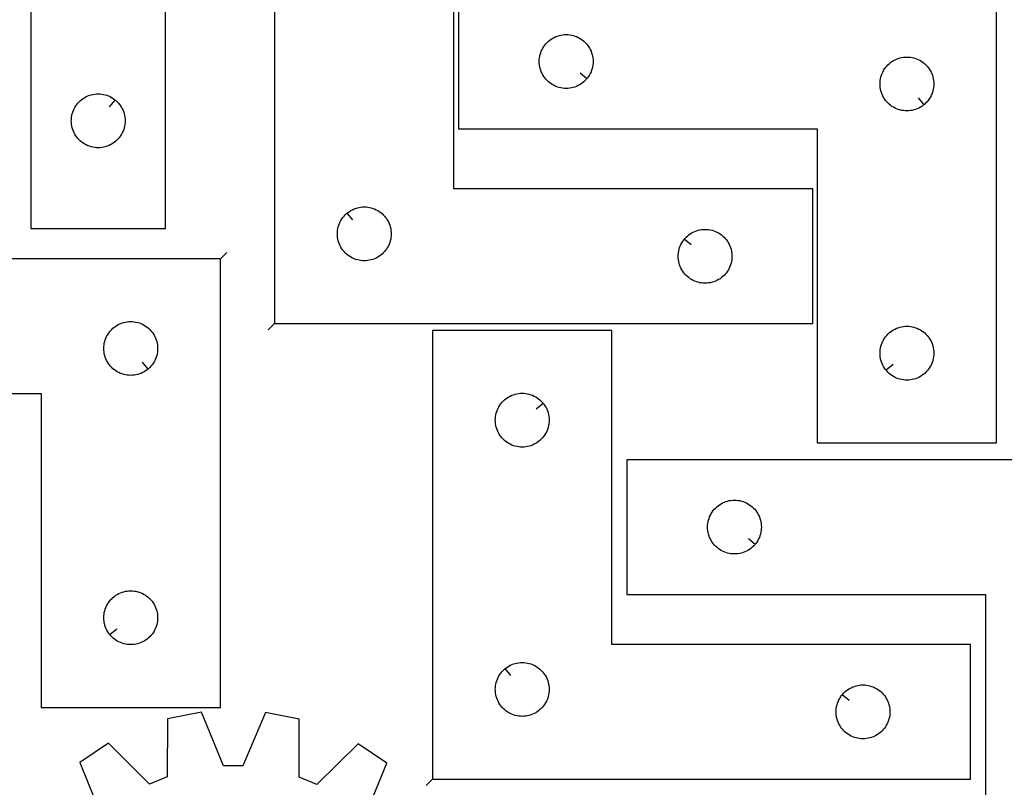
# Model space of a CAD drawing. Header units: millimetres. Extents: x 7 to 1243, y 7 to 1753.
# Tile 11 of 18: x 192 to 521, y 1255 to 1512. Entities that reach past the tile are written whole.
import ezdxf

# ---------------------------------------------------------------- set-up
doc = ezdxf.new("R2010")
doc.units = ezdxf.units.MM
doc.layers.add('CUT', color=7, linetype='CONTINUOUS', true_color=0x000000)
doc.layers.add('LEADIN', color=1, linetype='CONTINUOUS', true_color=0xff0000)

msp = doc.modelspace()

# ---------------------------------------------------------------- linework, layer by layer
at = {"layer": 'CUT'}
for points in [[(195.734944, 1621.996983), (195.734944, 1441.996983), (240.734944, 1441.996983), (240.734944, 1561.996983), (345.734944, 1561.996983), (345.734944, 1621.996983)], [(277.253562, 1410.20773), (457.253562, 1410.20773), (457.253562, 1455.20773), (337.253562, 1455.20773), (337.253562, 1560.20773), (277.253562, 1560.20773)], [(518.781589, 1520.317238), (338.781589, 1520.317238), (338.781589, 1475.317238), (458.781589, 1475.317238), (458.781589, 1370.317238), (518.781589, 1370.317238)], [(381.734958, 1492.110756), (381.548148, 1491.883126), (381.14555, 1491.453277), (380.715702, 1491.05068), (380.260442, 1490.677058), (379.781721, 1490.334012), (379.281589, 1490.02301), (378.762188, 1489.745384), (378.22574, 1489.502323), (377.674544, 1489.294867), (377.110961, 1489.123906), (376.537402, 1488.990171), (375.956325, 1488.894235), (375.370217, 1488.836508), (374.781589, 1488.817238), (374.192961, 1488.836508), (373.606854, 1488.894235), (373.025776, 1488.990171), (372.452218, 1489.123906), (371.888634, 1489.294867), (371.337438, 1489.502323), (370.800991, 1489.745384), (370.281589, 1490.02301), (369.781457, 1490.334012), (369.302736, 1490.677058), (368.847477, 1491.05068), (368.417628, 1491.453277), (368.015031, 1491.883126), (367.641409, 1492.338386), (367.298363, 1492.817106), (366.987361, 1493.317238), (366.709735, 1493.83664), (366.466674, 1494.373088), (366.259218, 1494.924283), (366.088257, 1495.487867), (365.954522, 1496.061426), (365.858586, 1496.642503), (365.800859, 1497.22861), (365.781589, 1497.817238), (365.800859, 1498.405867), (365.858586, 1498.991974), (365.954522, 1499.573051), (366.088257, 1500.14661), (366.259218, 1500.710194), (366.466674, 1501.261389), (366.709735, 1501.797837), (366.987361, 1502.317238), (367.298363, 1502.817371), (367.641409, 1503.296091), (368.015031, 1503.751351), (368.417628, 1504.181199), (368.847477, 1504.583797), (369.302736, 1504.957418), (369.781457, 1505.300465), (370.281589, 1505.611467), (370.800991, 1505.889093), (371.337438, 1506.132154), (371.888634, 1506.33961), (372.452218, 1506.510571), (373.025776, 1506.644306), (373.606854, 1506.740242), (374.192961, 1506.797969), (374.781589, 1506.817238), (375.370217, 1506.797969), (375.956325, 1506.740242), (376.537402, 1506.644306), (377.110961, 1506.510571), (377.674544, 1506.33961), (378.22574, 1506.132154), (378.762188, 1505.889093), (379.281589, 1505.611467), (379.781721, 1505.300465), (380.260442, 1504.957418), (380.715702, 1504.583797), (381.14555, 1504.181199), (381.548148, 1503.751351), (381.921769, 1503.296091), (382.264816, 1502.817371), (382.575818, 1502.317238), (382.853444, 1501.797837), (383.096505, 1501.261389), (383.30396, 1500.710194), (383.474922, 1500.14661), (383.608657, 1499.573051), (383.704593, 1498.991974), (383.76232, 1498.405867), (383.781589, 1497.817238), (383.76232, 1497.22861), (383.704593, 1496.642503), (383.608657, 1496.061426), (383.474922, 1495.487867), (383.30396, 1494.924283), (383.096505, 1494.373088), (382.853444, 1493.83664), (382.575818, 1493.317238), (382.264816, 1492.817106), (381.921769, 1492.338386)], [(494.488072, 1483.363869), (494.260442, 1483.177058), (493.781721, 1482.834012), (493.281589, 1482.52301), (492.762188, 1482.245384), (492.22574, 1482.002323), (491.674544, 1481.794867), (491.110961, 1481.623906), (490.537402, 1481.490171), (489.956325, 1481.394235), (489.370217, 1481.336508), (488.781589, 1481.317238), (488.192961, 1481.336508), (487.606854, 1481.394235), (487.025776, 1481.490171), (486.452218, 1481.623906), (485.888634, 1481.794867), (485.337438, 1482.002323), (484.800991, 1482.245384), (484.281589, 1482.52301), (483.781457, 1482.834012), (483.302736, 1483.177058), (482.847477, 1483.55068), (482.417628, 1483.953277), (482.015031, 1484.383126), (481.641409, 1484.838386), (481.298363, 1485.317106), (480.987361, 1485.817238), (480.709735, 1486.33664), (480.466674, 1486.873088), (480.259218, 1487.424283), (480.088257, 1487.987867), (479.954522, 1488.561426), (479.858586, 1489.142503), (479.800859, 1489.72861), (479.781589, 1490.317238), (479.800859, 1490.905867), (479.858586, 1491.491974), (479.954522, 1492.073051), (480.088257, 1492.64661), (480.259218, 1493.210194), (480.466674, 1493.761389), (480.709735, 1494.297837), (480.987361, 1494.817238), (481.298363, 1495.317371), (481.641409, 1495.796091), (482.015031, 1496.251351), (482.417628, 1496.681199), (482.847477, 1497.083797), (483.302736, 1497.457418), (483.781457, 1497.800465), (484.281589, 1498.111467), (484.800991, 1498.389093), (485.337438, 1498.632154), (485.888634, 1498.83961), (486.452218, 1499.010571), (487.025776, 1499.144306), (487.606854, 1499.240242), (488.192961, 1499.297969), (488.781589, 1499.317238), (489.370217, 1499.297969), (489.956325, 1499.240242), (490.537402, 1499.144306), (491.110961, 1499.010571), (491.674544, 1498.83961), (492.22574, 1498.632154), (492.762188, 1498.389093), (493.281589, 1498.111467), (493.781721, 1497.800465), (494.260442, 1497.457418), (494.715702, 1497.083797), (495.14555, 1496.681199), (495.548148, 1496.251351), (495.921769, 1495.796091), (496.264816, 1495.317371), (496.575818, 1494.817238), (496.853444, 1494.297837), (497.096505, 1493.761389), (497.30396, 1493.210194), (497.474922, 1492.64661), (497.608657, 1492.073051), (497.704593, 1491.491974), (497.76232, 1490.905867), (497.781589, 1490.317238), (497.76232, 1489.72861), (497.704593, 1489.142503), (497.608657, 1488.561426), (497.474922, 1487.987867), (497.30396, 1487.424283), (497.096505, 1486.873088), (496.853444, 1486.33664), (496.575818, 1485.817238), (496.264816, 1485.317106), (495.921769, 1484.838386), (495.548148, 1484.383126), (495.14555, 1483.953277), (494.715702, 1483.55068)], [(223.941426, 1484.950352), (224.169056, 1484.763541), (224.598905, 1484.360944), (225.001502, 1483.931095), (225.375124, 1483.475836), (225.71817, 1482.997115), (226.029172, 1482.496983), (226.306799, 1481.977581), (226.54986, 1481.441134), (226.757315, 1480.889938), (226.928276, 1480.326355), (227.062011, 1479.752796), (227.157948, 1479.171719), (227.215674, 1478.585611), (227.234944, 1477.996983), (227.215674, 1477.408355), (227.157948, 1476.822247), (227.062011, 1476.24117), (226.928276, 1475.667612), (226.757315, 1475.104028), (226.54986, 1474.552832), (226.306799, 1474.016385), (226.029172, 1473.496983), (225.71817, 1472.996851), (225.375124, 1472.51813), (225.001502, 1472.062871), (224.598905, 1471.633022), (224.169056, 1471.230425), (223.713797, 1470.856803), (223.235076, 1470.513757), (222.734944, 1470.202755), (222.215542, 1469.925128), (221.679095, 1469.682067), (221.127899, 1469.474612), (220.564315, 1469.303651), (219.990757, 1469.169916), (219.40968, 1469.073979), (218.823572, 1469.016253), (218.234944, 1468.996983), (217.646316, 1469.016253), (217.060208, 1469.073979), (216.479131, 1469.169916), (215.905572, 1469.303651), (215.341989, 1469.474612), (214.790793, 1469.682067), (214.254346, 1469.925128), (213.734944, 1470.202755), (213.234812, 1470.513757), (212.756091, 1470.856803), (212.300832, 1471.230425), (211.870983, 1471.633022), (211.468386, 1472.062871), (211.094764, 1472.51813), (210.751717, 1472.996851), (210.440715, 1473.496983), (210.163089, 1474.016385), (209.920028, 1474.552832), (209.712573, 1475.104028), (209.541611, 1475.667612), (209.407876, 1476.24117), (209.31194, 1476.822247), (209.254214, 1477.408355), (209.234944, 1477.996983), (209.254214, 1478.585611), (209.31194, 1479.171719), (209.407876, 1479.752796), (209.541611, 1480.326355), (209.712573, 1480.889938), (209.920028, 1481.441134), (210.163089, 1481.977581), (210.440715, 1482.496983), (210.751717, 1482.997115), (211.094764, 1483.475836), (211.468386, 1483.931095), (211.870983, 1484.360944), (212.300832, 1484.763541), (212.756091, 1485.137163), (213.234812, 1485.48021), (213.734944, 1485.791212), (214.254346, 1486.068838), (214.790793, 1486.311899), (215.341989, 1486.519354), (215.905572, 1486.690316), (216.479131, 1486.824051), (217.060208, 1486.919987), (217.646316, 1486.977713), (218.234944, 1486.996983), (218.823572, 1486.977713), (219.40968, 1486.919987), (219.990757, 1486.824051), (220.564315, 1486.690316), (221.127899, 1486.519354), (221.679095, 1486.311899), (222.215542, 1486.068838), (222.734944, 1485.791212), (223.235076, 1485.48021), (223.713797, 1485.137163)], [(301.547079, 1447.161099), (301.774709, 1447.34791), (302.25343, 1447.690957), (302.753562, 1448.001959), (303.272964, 1448.279585), (303.809411, 1448.522646), (304.360607, 1448.730101), (304.924191, 1448.901063), (305.497749, 1449.034798), (306.078826, 1449.130734), (306.664934, 1449.18846), (307.253562, 1449.20773), (307.84219, 1449.18846), (308.428298, 1449.130734), (309.009375, 1449.034798), (309.582933, 1448.901063), (310.146517, 1448.730101), (310.697713, 1448.522646), (311.23416, 1448.279585), (311.753562, 1448.001959), (312.253694, 1447.690957), (312.732415, 1447.34791), (313.187674, 1446.974288), (313.617523, 1446.571691), (314.02012, 1446.141843), (314.393742, 1445.686583), (314.736788, 1445.207862), (315.047791, 1444.70773), (315.325417, 1444.188328), (315.568478, 1443.651881), (315.775933, 1443.100685), (315.946894, 1442.537102), (316.08063, 1441.963543), (316.176566, 1441.382466), (316.234292, 1440.796358), (316.253562, 1440.20773), (316.234292, 1439.619102), (316.176566, 1439.032994), (316.08063, 1438.451917), (315.946894, 1437.878359), (315.775933, 1437.314775), (315.568478, 1436.763579), (315.325417, 1436.227132), (315.047791, 1435.70773), (314.736788, 1435.207598), (314.393742, 1434.728877), (314.02012, 1434.273618), (313.617523, 1433.843769), (313.187674, 1433.441172), (312.732415, 1433.06755), (312.253694, 1432.724504), (311.753562, 1432.413502), (311.23416, 1432.135876), (310.697713, 1431.892814), (310.146517, 1431.685359), (309.582933, 1431.514398), (309.009375, 1431.380663), (308.428298, 1431.284726), (307.84219, 1431.227), (307.253562, 1431.20773), (306.664934, 1431.227), (306.078826, 1431.284726), (305.497749, 1431.380663), (304.924191, 1431.514398), (304.360607, 1431.685359), (303.809411, 1431.892814), (303.272964, 1432.135876), (302.753562, 1432.413502), (302.25343, 1432.724504), (301.774709, 1433.06755), (301.31945, 1433.441172), (300.889601, 1433.843769), (300.487004, 1434.273618), (300.113382, 1434.728877), (299.770335, 1435.207598), (299.459333, 1435.70773), (299.181707, 1436.227132), (298.938646, 1436.763579), (298.731191, 1437.314775), (298.56023, 1437.878359), (298.426494, 1438.451917), (298.330558, 1439.032994), (298.272832, 1439.619102), (298.253562, 1440.20773), (298.272832, 1440.796358), (298.330558, 1441.382466), (298.426494, 1441.963543), (298.56023, 1442.537102), (298.731191, 1443.100685), (298.938646, 1443.651881), (299.181707, 1444.188328), (299.459333, 1444.70773), (299.770335, 1445.207862), (300.113382, 1445.686583), (300.487004, 1446.141843), (300.889601, 1446.571691), (301.31945, 1446.974288)], [(414.300193, 1438.414213), (414.487004, 1438.641843), (414.889601, 1439.071691), (415.31945, 1439.474288), (415.774709, 1439.84791), (416.25343, 1440.190957), (416.753562, 1440.501959), (417.272964, 1440.779585), (417.809411, 1441.022646), (418.360607, 1441.230101), (418.924191, 1441.401063), (419.497749, 1441.534798), (420.078826, 1441.630734), (420.664934, 1441.68846), (421.253562, 1441.70773), (421.84219, 1441.68846), (422.428298, 1441.630734), (423.009375, 1441.534798), (423.582933, 1441.401063), (424.146517, 1441.230101), (424.697713, 1441.022646), (425.23416, 1440.779585), (425.753562, 1440.501959), (426.253694, 1440.190957), (426.732415, 1439.84791), (427.187674, 1439.474288), (427.617523, 1439.071691), (428.02012, 1438.641843), (428.393742, 1438.186583), (428.736788, 1437.707862), (429.047791, 1437.20773), (429.325417, 1436.688328), (429.568478, 1436.151881), (429.775933, 1435.600685), (429.946894, 1435.037102), (430.08063, 1434.463543), (430.176566, 1433.882466), (430.234292, 1433.296358), (430.253562, 1432.70773), (430.234292, 1432.119102), (430.176566, 1431.532994), (430.08063, 1430.951917), (429.946894, 1430.378359), (429.775933, 1429.814775), (429.568478, 1429.263579), (429.325417, 1428.727132), (429.047791, 1428.20773), (428.736788, 1427.707598), (428.393742, 1427.228877), (428.02012, 1426.773618), (427.617523, 1426.343769), (427.187674, 1425.941172), (426.732415, 1425.56755), (426.253694, 1425.224504), (425.753562, 1424.913502), (425.23416, 1424.635876), (424.697713, 1424.392814), (424.146517, 1424.185359), (423.582933, 1424.014398), (423.009375, 1423.880663), (422.428298, 1423.784726), (421.84219, 1423.727), (421.253562, 1423.70773), (420.664934, 1423.727), (420.078826, 1423.784726), (419.497749, 1423.880663), (418.924191, 1424.014398), (418.360607, 1424.185359), (417.809411, 1424.392814), (417.272964, 1424.635876), (416.753562, 1424.913502), (416.25343, 1425.224504), (415.774709, 1425.56755), (415.31945, 1425.941172), (414.889601, 1426.343769), (414.487004, 1426.773618), (414.113382, 1427.228877), (413.770335, 1427.707598), (413.459333, 1428.20773), (413.181707, 1428.727132), (412.938646, 1429.263579), (412.731191, 1429.814775), (412.56023, 1430.378359), (412.426494, 1430.951917), (412.330558, 1431.532994), (412.272832, 1432.119102), (412.253562, 1432.70773), (412.272832, 1433.296358), (412.330558, 1433.882466), (412.426494, 1434.463543), (412.56023, 1435.037102), (412.731191, 1435.600685), (412.938646, 1436.151881), (413.181707, 1436.688328), (413.459333, 1437.20773), (413.770335, 1437.707862), (414.113382, 1438.186583)], [(259.115085, 1431.89927), (79.115085, 1431.89927), (79.115085, 1386.89927), (199.115085, 1386.89927), (199.115085, 1281.89927), (259.115085, 1281.89927)], [(234.821568, 1394.945901), (234.593938, 1394.75909), (234.115217, 1394.416043), (233.615085, 1394.105041), (233.095684, 1393.827415), (232.559236, 1393.584354), (232.008041, 1393.376899), (231.444457, 1393.205937), (230.870898, 1393.072202), (230.289821, 1392.976266), (229.703714, 1392.918539), (229.115085, 1392.89927), (228.526457, 1392.918539), (227.94035, 1392.976266), (227.359273, 1393.072202), (226.785714, 1393.205937), (226.22213, 1393.376899), (225.670935, 1393.584354), (225.134487, 1393.827415), (224.615085, 1394.105041), (224.114953, 1394.416043), (223.636233, 1394.75909), (223.180973, 1395.132711), (222.751124, 1395.535309), (222.348527, 1395.965157), (221.974905, 1396.420417), (221.631859, 1396.899138), (221.320857, 1397.39927), (221.043231, 1397.918671), (220.80017, 1398.455119), (220.592714, 1399.006314), (220.421753, 1399.569898), (220.288018, 1400.143457), (220.192082, 1400.724534), (220.134355, 1401.310642), (220.115085, 1401.89927), (220.134355, 1402.487898), (220.192082, 1403.074005), (220.288018, 1403.655083), (220.421753, 1404.228641), (220.592714, 1404.792225), (220.80017, 1405.343421), (221.043231, 1405.879868), (221.320857, 1406.39927), (221.631859, 1406.899402), (221.974905, 1407.378123), (222.348527, 1407.833382), (222.751124, 1408.263231), (223.180973, 1408.665828), (223.636233, 1409.03945), (224.114953, 1409.382496), (224.615085, 1409.693498), (225.134487, 1409.971124), (225.670935, 1410.214185), (226.22213, 1410.421641), (226.785714, 1410.592602), (227.359273, 1410.726337), (227.94035, 1410.822273), (228.526457, 1410.88), (229.115085, 1410.89927), (229.703714, 1410.88), (230.289821, 1410.822273), (230.870898, 1410.726337), (231.444457, 1410.592602), (232.008041, 1410.421641), (232.559236, 1410.214185), (233.095684, 1409.971124), (233.615085, 1409.693498), (234.115217, 1409.382496), (234.593938, 1409.03945), (235.049198, 1408.665828), (235.479046, 1408.263231), (235.881644, 1407.833382), (236.255265, 1407.378123), (236.598312, 1406.899402), (236.909314, 1406.39927), (237.18694, 1405.879868), (237.430001, 1405.343421), (237.637457, 1404.792225), (237.808418, 1404.228641), (237.942153, 1403.655083), (238.038089, 1403.074005), (238.095816, 1402.487898), (238.115085, 1401.89927), (238.095816, 1401.310642), (238.038089, 1400.724534), (237.942153, 1400.143457), (237.808418, 1399.569898), (237.637457, 1399.006314), (237.430001, 1398.455119), (237.18694, 1397.918671), (236.909314, 1397.39927), (236.598312, 1396.899138), (236.255265, 1396.420417), (235.881644, 1395.965157), (235.479046, 1395.535309), (235.049198, 1395.132711)], [(330.08187, 1257.930142), (510.08187, 1257.930142), (510.08187, 1302.930142), (390.08187, 1302.930142), (390.08187, 1407.930142), (330.08187, 1407.930142)], [(481.82822, 1394.610756), (481.641409, 1394.838386), (481.298363, 1395.317106), (480.987361, 1395.817238), (480.709735, 1396.33664), (480.466674, 1396.873088), (480.259218, 1397.424283), (480.088257, 1397.987867), (479.954522, 1398.561426), (479.858586, 1399.142503), (479.800859, 1399.72861), (479.781589, 1400.317238), (479.800859, 1400.905867), (479.858586, 1401.491974), (479.954522, 1402.073051), (480.088257, 1402.64661), (480.259218, 1403.210194), (480.466674, 1403.761389), (480.709735, 1404.297837), (480.987361, 1404.817238), (481.298363, 1405.317371), (481.641409, 1405.796091), (482.015031, 1406.251351), (482.417628, 1406.681199), (482.847477, 1407.083797), (483.302736, 1407.457418), (483.781457, 1407.800465), (484.281589, 1408.111467), (484.800991, 1408.389093), (485.337438, 1408.632154), (485.888634, 1408.83961), (486.452218, 1409.010571), (487.025776, 1409.144306), (487.606854, 1409.240242), (488.192961, 1409.297969), (488.781589, 1409.317238), (489.370217, 1409.297969), (489.956325, 1409.240242), (490.537402, 1409.144306), (491.110961, 1409.010571), (491.674544, 1408.83961), (492.22574, 1408.632154), (492.762188, 1408.389093), (493.281589, 1408.111467), (493.781721, 1407.800465), (494.260442, 1407.457418), (494.715702, 1407.083797), (495.14555, 1406.681199), (495.548148, 1406.251351), (495.921769, 1405.796091), (496.264816, 1405.317371), (496.575818, 1404.817238), (496.853444, 1404.297837), (497.096505, 1403.761389), (497.30396, 1403.210194), (497.474922, 1402.64661), (497.608657, 1402.073051), (497.704593, 1401.491974), (497.76232, 1400.905867), (497.781589, 1400.317238), (497.76232, 1399.72861), (497.704593, 1399.142503), (497.608657, 1398.561426), (497.474922, 1397.987867), (497.30396, 1397.424283), (497.096505, 1396.873088), (496.853444, 1396.33664), (496.575818, 1395.817238), (496.264816, 1395.317106), (495.921769, 1394.838386), (495.548148, 1394.383126), (495.14555, 1393.953277), (494.715702, 1393.55068), (494.260442, 1393.177058), (493.781721, 1392.834012), (493.281589, 1392.52301), (492.762188, 1392.245384), (492.22574, 1392.002323), (491.674544, 1391.794867), (491.110961, 1391.623906), (490.537402, 1391.490171), (489.956325, 1391.394235), (489.370217, 1391.336508), (488.781589, 1391.317238), (488.192961, 1391.336508), (487.606854, 1391.394235), (487.025776, 1391.490171), (486.452218, 1391.623906), (485.888634, 1391.794867), (485.337438, 1392.002323), (484.800991, 1392.245384), (484.281589, 1392.52301), (483.781457, 1392.834012), (483.302736, 1393.177058), (482.847477, 1393.55068), (482.417628, 1393.953277), (482.015031, 1394.383126)], [(367.035239, 1383.636625), (367.22205, 1383.408995), (367.565097, 1382.930274), (367.876099, 1382.430142), (368.153725, 1381.910741), (368.396786, 1381.374293), (368.604241, 1380.823097), (368.775203, 1380.259514), (368.908938, 1379.685955), (369.004874, 1379.104878), (369.0626, 1378.51877), (369.08187, 1377.930142), (369.0626, 1377.341514), (369.004874, 1376.755407), (368.908938, 1376.174329), (368.775203, 1375.600771), (368.604241, 1375.037187), (368.396786, 1374.485991), (368.153725, 1373.949544), (367.876099, 1373.430142), (367.565097, 1372.93001), (367.22205, 1372.451289), (366.848428, 1371.99603), (366.445831, 1371.566181), (366.015982, 1371.163584), (365.560723, 1370.789962), (365.082002, 1370.446916), (364.58187, 1370.135914), (364.062468, 1369.858288), (363.526021, 1369.615226), (362.974825, 1369.407771), (362.411241, 1369.23681), (361.837683, 1369.103075), (361.256606, 1369.007139), (360.670498, 1368.949412), (360.08187, 1368.930142), (359.493242, 1368.949412), (358.907134, 1369.007139), (358.326057, 1369.103075), (357.752499, 1369.23681), (357.188915, 1369.407771), (356.637719, 1369.615226), (356.101272, 1369.858288), (355.58187, 1370.135914), (355.081738, 1370.446916), (354.603017, 1370.789962), (354.147758, 1371.163584), (353.717909, 1371.566181), (353.315312, 1371.99603), (352.94169, 1372.451289), (352.598644, 1372.93001), (352.287641, 1373.430142), (352.010015, 1373.949544), (351.766954, 1374.485991), (351.559499, 1375.037187), (351.388538, 1375.600771), (351.254803, 1376.174329), (351.158866, 1376.755407), (351.10114, 1377.341514), (351.08187, 1377.930142), (351.10114, 1378.51877), (351.158866, 1379.104878), (351.254803, 1379.685955), (351.388538, 1380.259514), (351.559499, 1380.823097), (351.766954, 1381.374293), (352.010015, 1381.910741), (352.287641, 1382.430142), (352.598644, 1382.930274), (352.94169, 1383.408995), (353.315312, 1383.864255), (353.717909, 1384.294103), (354.147758, 1384.696701), (354.603017, 1385.070322), (355.081738, 1385.413369), (355.58187, 1385.724371), (356.101272, 1386.001997), (356.637719, 1386.245058), (357.188915, 1386.452513), (357.752499, 1386.623475), (358.326057, 1386.75721), (358.907134, 1386.853146), (359.493242, 1386.910873), (360.08187, 1386.930142), (360.670498, 1386.910873), (361.256606, 1386.853146), (361.837683, 1386.75721), (362.411241, 1386.623475), (362.974825, 1386.452513), (363.526021, 1386.245058), (364.062468, 1386.001997), (364.58187, 1385.724371), (365.082002, 1385.413369), (365.560723, 1385.070322), (366.015982, 1384.696701), (366.445831, 1384.294103), (366.848428, 1383.864255)], [(575.091709, 1364.702492), (395.091709, 1364.702492), (395.091709, 1319.702492), (515.091709, 1319.702492), (515.091709, 1214.702492), (575.091709, 1214.702492)], [(438.045078, 1336.49601), (437.858267, 1336.26838), (437.45567, 1335.838531), (437.025821, 1335.435934), (436.570562, 1335.062312), (436.091841, 1334.719266), (435.591709, 1334.408264), (435.072307, 1334.130638), (434.53586, 1333.887577), (433.984664, 1333.680121), (433.42108, 1333.50916), (432.847522, 1333.375425), (432.266445, 1333.279489), (431.680337, 1333.221762), (431.091709, 1333.202492), (430.503081, 1333.221762), (429.916973, 1333.279489), (429.335896, 1333.375425), (428.762338, 1333.50916), (428.198754, 1333.680121), (427.647558, 1333.887577), (427.111111, 1334.130638), (426.591709, 1334.408264), (426.091577, 1334.719266), (425.612856, 1335.062312), (425.157597, 1335.435934), (424.727748, 1335.838531), (424.325151, 1336.26838), (423.951529, 1336.723639), (423.608482, 1337.20236), (423.29748, 1337.702492), (423.019854, 1338.221894), (422.776793, 1338.758341), (422.569338, 1339.309537), (422.398376, 1339.873121), (422.264641, 1340.446679), (422.168705, 1341.027757), (422.110979, 1341.613864), (422.091709, 1342.202492), (422.110979, 1342.79112), (422.168705, 1343.377228), (422.264641, 1343.958305), (422.398376, 1344.531864), (422.569338, 1345.095448), (422.776793, 1345.646643), (423.019854, 1346.183091), (423.29748, 1346.702492), (423.608482, 1347.202624), (423.951529, 1347.681345), (424.325151, 1348.136605), (424.727748, 1348.566453), (425.157597, 1348.969051), (425.612856, 1349.342672), (426.091577, 1349.685719), (426.591709, 1349.996721), (427.111111, 1350.274347), (427.647558, 1350.517408), (428.198754, 1350.724863), (428.762338, 1350.895825), (429.335896, 1351.02956), (429.916973, 1351.125496), (430.503081, 1351.183223), (431.091709, 1351.202492), (431.680337, 1351.183223), (432.266445, 1351.125496), (432.847522, 1351.02956), (433.42108, 1350.895825), (433.984664, 1350.724863), (434.53586, 1350.517408), (435.072307, 1350.274347), (435.591709, 1349.996721), (436.091841, 1349.685719), (436.570562, 1349.342672), (437.025821, 1348.969051), (437.45567, 1348.566453), (437.858267, 1348.136605), (438.231889, 1347.681345), (438.574935, 1347.202624), (438.885938, 1346.702492), (439.163564, 1346.183091), (439.406625, 1345.646643), (439.61408, 1345.095448), (439.785041, 1344.531864), (439.918776, 1343.958305), (440.014713, 1343.377228), (440.072439, 1342.79112), (440.091709, 1342.202492), (440.072439, 1341.613864), (440.014713, 1341.027757), (439.918776, 1340.446679), (439.785041, 1339.873121), (439.61408, 1339.309537), (439.406625, 1338.758341), (439.163564, 1338.221894), (438.885938, 1337.702492), (438.574935, 1337.20236), (438.231889, 1336.723639)], [(222.161716, 1306.192787), (221.974905, 1306.420417), (221.631859, 1306.899138), (221.320857, 1307.39927), (221.043231, 1307.918671), (220.80017, 1308.455119), (220.592714, 1309.006314), (220.421753, 1309.569898), (220.288018, 1310.143457), (220.192082, 1310.724534), (220.134355, 1311.310642), (220.115085, 1311.89927), (220.134355, 1312.487898), (220.192082, 1313.074005), (220.288018, 1313.655083), (220.421753, 1314.228641), (220.592714, 1314.792225), (220.80017, 1315.343421), (221.043231, 1315.879868), (221.320857, 1316.39927), (221.631859, 1316.899402), (221.974905, 1317.378123), (222.348527, 1317.833382), (222.751124, 1318.263231), (223.180973, 1318.665828), (223.636233, 1319.03945), (224.114953, 1319.382496), (224.615085, 1319.693498), (225.134487, 1319.971124), (225.670935, 1320.214185), (226.22213, 1320.421641), (226.785714, 1320.592602), (227.359273, 1320.726337), (227.94035, 1320.822273), (228.526457, 1320.88), (229.115085, 1320.89927), (229.703714, 1320.88), (230.289821, 1320.822273), (230.870898, 1320.726337), (231.444457, 1320.592602), (232.008041, 1320.421641), (232.559236, 1320.214185), (233.095684, 1319.971124), (233.615085, 1319.693498), (234.115217, 1319.382496), (234.593938, 1319.03945), (235.049198, 1318.665828), (235.479046, 1318.263231), (235.881644, 1317.833382), (236.255265, 1317.378123), (236.598312, 1316.899402), (236.909314, 1316.39927), (237.18694, 1315.879868), (237.430001, 1315.343421), (237.637457, 1314.792225), (237.808418, 1314.228641), (237.942153, 1313.655083), (238.038089, 1313.074005), (238.095816, 1312.487898), (238.115085, 1311.89927), (238.095816, 1311.310642), (238.038089, 1310.724534), (237.942153, 1310.143457), (237.808418, 1309.569898), (237.637457, 1309.006314), (237.430001, 1308.455119), (237.18694, 1307.918671), (236.909314, 1307.39927), (236.598312, 1306.899138), (236.255265, 1306.420417), (235.881644, 1305.965157), (235.479046, 1305.535309), (235.049198, 1305.132711), (234.593938, 1304.75909), (234.115217, 1304.416043), (233.615085, 1304.105041), (233.095684, 1303.827415), (232.559236, 1303.584354), (232.008041, 1303.376899), (231.444457, 1303.205937), (230.870898, 1303.072202), (230.289821, 1302.976266), (229.703714, 1302.918539), (229.115085, 1302.89927), (228.526457, 1302.918539), (227.94035, 1302.976266), (227.359273, 1303.072202), (226.785714, 1303.205937), (226.22213, 1303.376899), (225.670935, 1303.584354), (225.134487, 1303.827415), (224.615085, 1304.105041), (224.114953, 1304.416043), (223.636233, 1304.75909), (223.180973, 1305.132711), (222.751124, 1305.535309), (222.348527, 1305.965157)], [(354.375387, 1294.883511), (354.603017, 1295.070322), (355.081738, 1295.413369), (355.58187, 1295.724371), (356.101272, 1296.001997), (356.637719, 1296.245058), (357.188915, 1296.452513), (357.752499, 1296.623475), (358.326057, 1296.75721), (358.907134, 1296.853146), (359.493242, 1296.910873), (360.08187, 1296.930142), (360.670498, 1296.910873), (361.256606, 1296.853146), (361.837683, 1296.75721), (362.411241, 1296.623475), (362.974825, 1296.452513), (363.526021, 1296.245058), (364.062468, 1296.001997), (364.58187, 1295.724371), (365.082002, 1295.413369), (365.560723, 1295.070322), (366.015982, 1294.696701), (366.445831, 1294.294103), (366.848428, 1293.864255), (367.22205, 1293.408995), (367.565097, 1292.930274), (367.876099, 1292.430142), (368.153725, 1291.910741), (368.396786, 1291.374293), (368.604241, 1290.823097), (368.775203, 1290.259514), (368.908938, 1289.685955), (369.004874, 1289.104878), (369.0626, 1288.51877), (369.08187, 1287.930142), (369.0626, 1287.341514), (369.004874, 1286.755407), (368.908938, 1286.174329), (368.775203, 1285.600771), (368.604241, 1285.037187), (368.396786, 1284.485991), (368.153725, 1283.949544), (367.876099, 1283.430142), (367.565097, 1282.93001), (367.22205, 1282.451289), (366.848428, 1281.99603), (366.445831, 1281.566181), (366.015982, 1281.163584), (365.560723, 1280.789962), (365.082002, 1280.446916), (364.58187, 1280.135914), (364.062468, 1279.858288), (363.526021, 1279.615226), (362.974825, 1279.407771), (362.411241, 1279.23681), (361.837683, 1279.103075), (361.256606, 1279.007139), (360.670498, 1278.949412), (360.08187, 1278.930142), (359.493242, 1278.949412), (358.907134, 1279.007139), (358.326057, 1279.103075), (357.752499, 1279.23681), (357.188915, 1279.407771), (356.637719, 1279.615226), (356.101272, 1279.858288), (355.58187, 1280.135914), (355.081738, 1280.446916), (354.603017, 1280.789962), (354.147758, 1281.163584), (353.717909, 1281.566181), (353.315312, 1281.99603), (352.94169, 1282.451289), (352.598644, 1282.93001), (352.287641, 1283.430142), (352.010015, 1283.949544), (351.766954, 1284.485991), (351.559499, 1285.037187), (351.388538, 1285.600771), (351.254803, 1286.174329), (351.158866, 1286.755407), (351.10114, 1287.341514), (351.08187, 1287.930142), (351.10114, 1288.51877), (351.158866, 1289.104878), (351.254803, 1289.685955), (351.388538, 1290.259514), (351.559499, 1290.823097), (351.766954, 1291.374293), (352.010015, 1291.910741), (352.287641, 1292.430142), (352.598644, 1292.930274), (352.94169, 1293.408995), (353.315312, 1293.864255), (353.717909, 1294.294103), (354.147758, 1294.696701)], [(467.128501, 1286.136625), (467.315312, 1286.364255), (467.717909, 1286.794103), (468.147758, 1287.196701), (468.603017, 1287.570322), (469.081738, 1287.913369), (469.58187, 1288.224371), (470.101272, 1288.501997), (470.637719, 1288.745058), (471.188915, 1288.952513), (471.752499, 1289.123475), (472.326057, 1289.25721), (472.907134, 1289.353146), (473.493242, 1289.410873), (474.08187, 1289.430142), (474.670498, 1289.410873), (475.256606, 1289.353146), (475.837683, 1289.25721), (476.411241, 1289.123475), (476.974825, 1288.952513), (477.526021, 1288.745058), (478.062468, 1288.501997), (478.58187, 1288.224371), (479.082002, 1287.913369), (479.560723, 1287.570322), (480.015982, 1287.196701), (480.445831, 1286.794103), (480.848428, 1286.364255), (481.22205, 1285.908995), (481.565097, 1285.430274), (481.876099, 1284.930142), (482.153725, 1284.410741), (482.396786, 1283.874293), (482.604241, 1283.323097), (482.775203, 1282.759514), (482.908938, 1282.185955), (483.004874, 1281.604878), (483.0626, 1281.01877), (483.08187, 1280.430142), (483.0626, 1279.841514), (483.004874, 1279.255407), (482.908938, 1278.674329), (482.775203, 1278.100771), (482.604241, 1277.537187), (482.396786, 1276.985991), (482.153725, 1276.449544), (481.876099, 1275.930142), (481.565097, 1275.43001), (481.22205, 1274.951289), (480.848428, 1274.49603), (480.445831, 1274.066181), (480.015982, 1273.663584), (479.560723, 1273.289962), (479.082002, 1272.946916), (478.58187, 1272.635914), (478.062468, 1272.358288), (477.526021, 1272.115226), (476.974825, 1271.907771), (476.411241, 1271.73681), (475.837683, 1271.603075), (475.256606, 1271.507139), (474.670498, 1271.449412), (474.08187, 1271.430142), (473.493242, 1271.449412), (472.907134, 1271.507139), (472.326057, 1271.603075), (471.752499, 1271.73681), (471.188915, 1271.907771), (470.637719, 1272.115226), (470.101272, 1272.358288), (469.58187, 1272.635914), (469.081738, 1272.946916), (468.603017, 1273.289962), (468.147758, 1273.663584), (467.717909, 1274.066181), (467.315312, 1274.49603), (466.94169, 1274.951289), (466.598644, 1275.43001), (466.287641, 1275.930142), (466.010015, 1276.449544), (465.766954, 1276.985991), (465.559499, 1277.537187), (465.388538, 1278.100771), (465.254803, 1278.674329), (465.158866, 1279.255407), (465.10114, 1279.841514), (465.08187, 1280.430142), (465.10114, 1281.01877), (465.158866, 1281.604878), (465.254803, 1282.185955), (465.388538, 1282.759514), (465.559499, 1283.323097), (465.766954, 1283.874293), (466.010015, 1284.410741), (466.287641, 1284.930142), (466.598644, 1285.430274), (466.94169, 1285.908995)]]:
    msp.add_lwpolyline(points, close=True, dxfattribs=at)
msp.add_lwpolyline([(307.379244, 1245.385106), (314.773556, 1263.295064), (305.196221, 1269.726247), (291.416646, 1256.103995), (285.481917, 1258.578198), (285.459526, 1277.954521), (274.150115, 1280.231072), (266.632458, 1262.372538), (260.202647, 1262.38728), (252.766963, 1280.280101), (241.447231, 1278.055435), (241.335987, 1258.679418), (235.389974, 1256.232456), (221.673012, 1269.917753), (212.066286, 1263.530556), (219.37839, 1245.586879)], dxfattribs=at)
at = {"layer": 'LEADIN'}
for p, q in [((379.415927, 1494.013936), (381.734958, 1492.110756)), ((492.584892, 1485.682901), (494.488072, 1483.363869)), ((222.038247, 1482.631321), (223.941426, 1484.950352)), ((303.450259, 1444.842068), (301.547079, 1447.161099)), ((416.619224, 1436.511033), (414.300193, 1438.414213)), ((261.236406, 1434.02059), (259.115085, 1431.89927)), ((275.132242, 1408.08641), (277.253562, 1410.20773)), ((232.918388, 1397.264932), (234.821568, 1394.945901)), ((484.147251, 1396.513936), (481.82822, 1394.610756)), ((364.716208, 1381.733445), (367.035239, 1383.636625)), ((435.726047, 1338.39919), (438.045078, 1336.49601)), ((224.480748, 1308.095967), (222.161716, 1306.192787)), ((356.278567, 1292.56448), (354.375387, 1294.883511)), ((469.447532, 1284.233445), (467.128501, 1286.136625)), ((327.96055, 1255.808822), (330.08187, 1257.930142))]:
    msp.add_line(p, q, dxfattribs=at)

doc.saveas('drawing.dxf')
